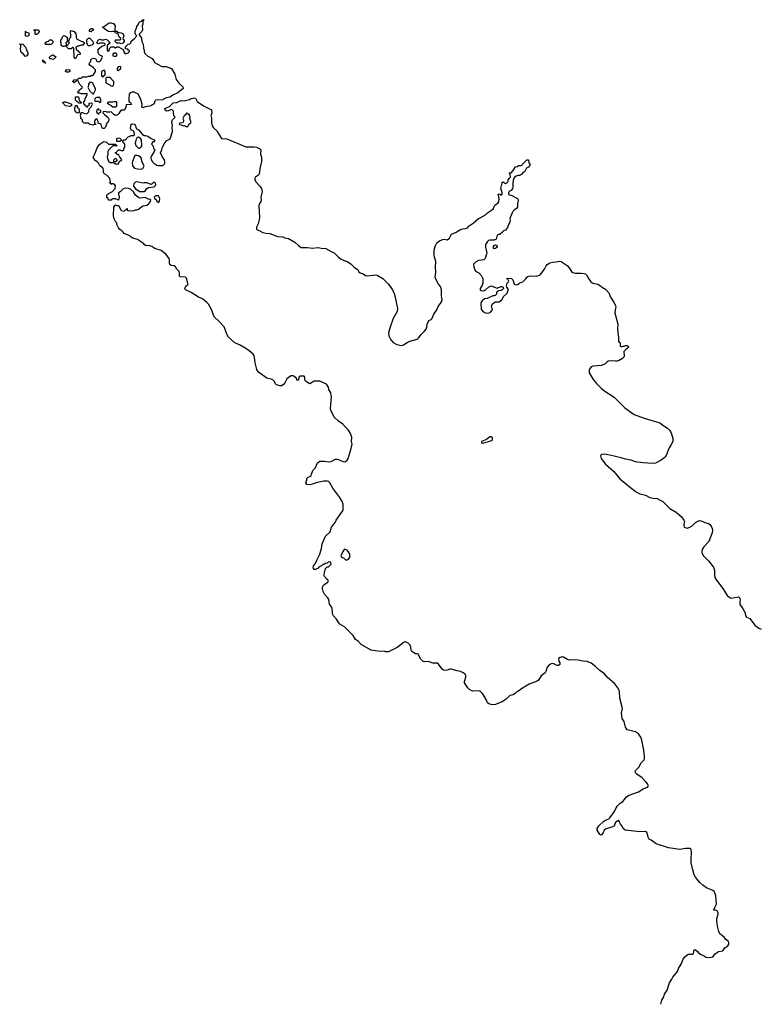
# Model space of a CAD drawing. Header units: inches. Extents: x 2294237 to 2473966, y 835830 to 1006981.
# Tile 66 of 77: x 2393248 to 2403602, y 919190 to 932974. Entities that reach past the tile are written whole.
import ezdxf

# ---------------------------------------------------------------- set-up
doc = ezdxf.new("R2010")
doc.units = ezdxf.units.IN
doc.header["$MEASUREMENT"] = 0
for name, color, linetype in [('C3992', 7, 'Continuous'), ('C3993', 7, 'Continuous'), ('C4901', 7, 'Continuous'), ('C4902', 7, 'Continuous'), ('C4903', 7, 'Continuous')]:
    doc.layers.add(name, color=color, linetype=linetype)

msp = doc.modelspace()

# ---------------------------------------------------------------- linework, layer by layer
at = {"layer": 'C3992', "color": 6, "elevation": 100}
for points in [[(2400000, 923424), (2399990, 923418), (2399910, 923389), (2399870, 923384), (2399850, 923387), (2399817, 923397), (2399799, 923410), (2399781, 923450), (2399730, 923535), (2399698, 923570), (2399670, 923578), (2399590, 923575), (2399550, 923595), (2399522, 923622), (2399475, 923690), (2399475, 923710), (2399495, 923770), (2399495, 923790), (2399482, 923810), (2399455, 923830), (2399418, 923850), (2399370, 923858), (2399290, 923883), (2399270, 923883), (2399230, 923866), (2399190, 923863), (2399162, 923882), (2399112, 923952), (2399090, 923964), (2399030, 923965), (2398970, 923989), (2398910, 923986), (2398890, 923994), (2398863, 924023), (2398826, 924090), (2398810, 924098), (2398790, 924098), (2398750, 924119), (2398739, 924130), (2398730, 924148), (2398725, 924190), (2398716, 924216), (2398687, 924247), (2398650, 924264), (2398630, 924262), (2398530, 924183), (2398450, 924141), (2398410, 924126), (2398370, 924126), (2398350, 924132), (2398290, 924130), (2398170, 924149), (2398027, 924227), (2397990, 924270), (2397950, 924298), (2397914, 924354), (2397793, 924473), (2397730, 924514), (2397714, 924530), (2397681, 924581), (2397639, 924630), (2397630, 924648), (2397625, 924670), (2397624, 924730), (2397613, 924753), (2397584, 924790), (2397576, 924856), (2397561, 924881), (2397513, 924930), (2397494, 924970), (2397485, 925005), (2397489, 925030), (2397502, 925058), (2397523, 925077), (2397560, 925100), (2397568, 925110), (2397566, 925130), (2397550, 925138), (2397517, 925177), (2397509, 925190), (2397509, 925210), (2397526, 925270), (2397527, 925293), (2397550, 925314), (2397570, 925314), (2397606, 925350), (2397602, 925382), (2397570, 925386), (2397550, 925366), (2397518, 925362), (2397513, 925347), (2397490, 925346), (2397473, 925327), (2397434, 925310), (2397425, 925295), (2397390, 925279), (2397370, 925275), (2397359, 925290), (2397357, 925310), (2397363, 925330), (2397383, 925357), (2397406, 925410), (2397450, 925490), (2397475, 925570), (2397483, 925637), (2397530, 925745), (2397596, 925804), (2397615, 925870), (2397666, 925934), (2397679, 925970), (2397775, 926110), (2397778, 926150), (2397775, 926190), (2397760, 926230), (2397730, 926284), (2397630, 926415), (2397591, 926491), (2397570, 926507), (2397550, 926513), (2397507, 926513), (2397410, 926496), (2397341, 926470), (2397310, 926464), (2397269, 926469), (2397254, 926490), (2397268, 926532), (2397269, 926551), (2397288, 926570), (2397310, 926578), (2397326, 926594), (2397335, 926610), (2397350, 926662), (2397384, 926696), (2397415, 926770), (2397450, 926795), (2397514, 926794), (2397570, 926783), (2397610, 926787), (2397670, 926821), (2397690, 926821), (2397710, 926815), (2397770, 926787), (2397790, 926784), (2397810, 926787), (2397830, 926806), (2397844, 926830), (2397890, 926970), (2397900, 927030), (2397895, 927070), (2397899, 927130), (2397879, 927179), (2397849, 927229), (2397807, 927270), (2397773, 927313), (2397712, 927352), (2397652, 927412), (2397603, 927510), (2397599, 927530), (2397614, 927694), (2397604, 927750), (2397577, 927797), (2397569, 927830), (2397544, 927870), (2397450, 927915), (2397370, 927914), (2397310, 927878), (2397300, 927880), (2397263, 927903), (2397238, 927930), (2397238, 927970), (2397230, 927986), (2397170, 927986), (2397154, 927970), (2397152, 927928), (2397130, 927926), (2397126, 927930), (2397122, 927962), (2397110, 927966), (2397099, 927979), (2397070, 927989), (2397050, 927989), (2397024, 927976), (2396990, 927948), (2396962, 927890), (2396937, 927863), (2396914, 927850), (2396890, 927849), (2396843, 927863), (2396830, 927878), (2396817, 927910), (2396790, 927933), (2396770, 927943), (2396710, 927958), (2396590, 928039), (2396570, 928075), (2396545, 928170), (2396535, 928250), (2396529, 928270), (2396515, 928290), (2396460, 928340), (2396413, 928373), (2396323, 928423), (2396261, 928450), (2396173, 928530), (2396150, 928570), (2396110, 928676), (2396041, 928750), (2395970, 928813), (2395935, 928915), (2395891, 928991), (2395870, 929016), (2395807, 929067), (2395750, 929089), (2395650, 929155), (2395568, 929190), (2395558, 929210), (2395576, 929244), (2395606, 929270), (2395598, 929290), (2395598, 929310), (2395589, 929329), (2395588, 929350), (2395570, 929368), (2395495, 929375), (2395484, 929384), (2395486, 929430), (2395481, 929450), (2395450, 929482), (2395430, 929515), (2395410, 929529), (2395370, 929534), (2395350, 929548), (2395345, 929570), (2395347, 929610), (2395341, 929630), (2395292, 929692), (2395230, 929741), (2395138, 929770), (2395098, 929798), (2395070, 929809), (2395010, 929815), (2394990, 929829), (2394982, 929842), (2394897, 929897), (2394830, 929917), (2394809, 929930), (2394789, 929949), (2394710, 929982), (2394696, 930000)], [(2396644, 930000), (2396654, 929994), (2396695, 929985), (2396750, 929983), (2396858, 929938), (2396930, 929934), (2396962, 929922), (2397011, 929910), (2397100, 929860), (2397151, 929811), (2397190, 929785), (2397270, 929785), (2397350, 929776), (2397410, 929785), (2397450, 929782), (2397470, 929774), (2397532, 929772), (2397607, 929727), (2397651, 929710), (2397711, 929651), (2397750, 929621), (2397790, 929601), (2397830, 929591), (2397857, 929577), (2397890, 929551), (2397930, 929511), (2397978, 929478), (2397987, 929467), (2397991, 929450), (2398012, 929430), (2398054, 929414), (2398090, 929391), (2398110, 929387), (2398230, 929403), (2398250, 929396), (2398330, 929353), (2398413, 929270), (2398468, 929190), (2398490, 929141), (2398506, 929090), (2398539, 928930), (2398534, 928890), (2398475, 928790), (2398434, 928670), (2398410, 928590), (2398415, 928550), (2398444, 928490), (2398476, 928456), (2398529, 928429), (2398590, 928414), (2398619, 928421), (2398670, 928454), (2398708, 928472), (2398810, 928502), (2398837, 928523), (2398870, 928567), (2398912, 928608), (2398937, 928643), (2398949, 928670), (2398953, 928710), (2398975, 928765), (2399010, 928778), (2399016, 928784), (2399046, 928850), (2399087, 928910), (2399109, 928970), (2399139, 929001), (2399154, 929026), (2399160, 929050), (2399154, 929110), (2399155, 929190), (2399137, 929237), (2399109, 929270), (2399078, 929330), (2399065, 929370), (2399073, 929433), (2399069, 929510), (2399074, 929590), (2399050, 929666), (2399049, 929750), (2399070, 929814), (2399088, 929850), (2399109, 929870), (2399135, 929885), (2399170, 929898), (2399190, 929901), (2399230, 929891), (2399263, 929917), (2399294, 929970), (2399350, 929994), (2399359, 930000)], [(2400000, 929997), (2399971, 929969), (2399950, 929968), (2399930, 929958), (2399918, 929902), (2399890, 929888), (2399830, 929889), (2399810, 929884), (2399796, 929870), (2399771, 929829), (2399771, 929790), (2399786, 929710), (2399785, 929690), (2399765, 929630), (2399746, 929614), (2399670, 929602), (2399630, 929578), (2399602, 929550), (2399605, 929510), (2399630, 929454), (2399674, 929430), (2399714, 929390), (2399732, 929352), (2399731, 929289), (2399722, 929258), (2399692, 929210), (2399694, 929190), (2399704, 929184), (2399730, 929178), (2399755, 929185), (2399770, 929192), (2399809, 929231), (2399850, 929246), (2399930, 929214), (2399983, 929237), (2399997, 929237), (2400000, 929236)], [(2400000, 929191), (2399990, 929182), (2399950, 929178), (2399934, 929170), (2399925, 929155), (2399922, 929130), (2399905, 929115), (2399891, 929109), (2399870, 929108), (2399794, 929070), (2399755, 929065), (2399720, 929040), (2399705, 929010), (2399710, 928922), (2399730, 928891), (2399770, 928871), (2399790, 928867), (2399818, 928870), (2399839, 928881), (2399868, 928910), (2399855, 928970), (2399870, 929002), (2399910, 929022), (2399955, 929025), (2399993, 929047), (2400000, 929058)]]:
    msp.add_lwpolyline(points, dxfattribs=at)
for points in [[(2399890, 929768), (2399878, 929790), (2399890, 929812), (2399910, 929822), (2399934, 929810), (2399932, 929790), (2399910, 929769)], [(2399850, 927134), (2399830, 927134), (2399783, 927097), (2399714, 927070), (2399714, 927050), (2399730, 927046), (2399858, 927082), (2399868, 927092), (2399869, 927110), (2399863, 927123)], [(2397810, 925558), (2397790, 925555), (2397772, 925530), (2397742, 925470), (2397754, 925450), (2397780, 925440), (2397810, 925412), (2397830, 925412), (2397850, 925422), (2397868, 925450), (2397868, 925490), (2397848, 925530), (2397830, 925548)]]:
    msp.add_lwpolyline(points, close=True, dxfattribs=at)
at = {"layer": 'C3993', "color": 6, "elevation": 100}
for points in [[(2394970, 931738), (2394958, 931750), (2394962, 931790), (2394938, 931870), (2394908, 931930), (2394850, 931959), (2394822, 931958), (2394794, 931950), (2394782, 931930), (2394782, 931910), (2394774, 931890), (2394774, 931830), (2394797, 931817), (2394812, 931788), (2394738, 931782), (2394732, 931750), (2394713, 931707), (2394670, 931706), (2394650, 931686), (2394637, 931663), (2394617, 931643), (2394604, 931636), (2394590, 931635), (2394565, 931645), (2394530, 931686), (2394510, 931678), (2394470, 931678), (2394450, 931688), (2394418, 931682), (2394414, 931670), (2394440, 931640), (2394482, 931610), (2394502, 931570), (2394484, 931536), (2394470, 931526), (2394451, 931470), (2394438, 931462), (2394430, 931449), (2394409, 931449), (2394398, 931470), (2394390, 931506), (2394376, 931516), (2394347, 931527), (2394346, 931550), (2394330, 931586), (2394306, 931574), (2394294, 931550), (2394298, 931518), (2394313, 931513), (2394313, 931507), (2394290, 931506), (2394270, 931498), (2394230, 931508), (2394207, 931527), (2394150, 931526), (2394126, 931550), (2394126, 931570), (2394106, 931590), (2394106, 931610), (2394098, 931630), (2394106, 931650), (2394107, 931673), (2394127, 931673), (2394144, 931664), (2394190, 931654), (2394216, 931684), (2394220, 931720), (2394227, 931733), (2394250, 931754), (2394266, 931790), (2394262, 931802), (2394250, 931806), (2394218, 931802), (2394214, 931770), (2394198, 931762), (2394190, 931746), (2394182, 931762), (2394167, 931767), (2394162, 931782), (2394146, 931790), (2394146, 931830), (2394162, 931838), (2394166, 931870), (2394198, 931930), (2394190, 931938), (2394110, 931938), (2394090, 931946), (2394067, 931947), (2394067, 931973), (2394082, 931978), (2394086, 931990), (2394107, 932013), (2394122, 932018), (2394126, 932030), (2394090, 932066), (2394062, 932122), (2394050, 932126), (2394038, 932122), (2394034, 932110), (2394018, 932102), (2394010, 932086), (2394002, 932102), (2393988, 932110), (2394002, 932118), (2394010, 932132), (2394062, 932138), (2394070, 932154), (2394110, 932154), (2394128, 932172), (2394190, 932172), (2394210, 932182), (2394236, 932184), (2394250, 932192), (2394270, 932192), (2394288, 932210), (2394308, 932250), (2394308, 932270), (2394280, 932300), (2394230, 932338), (2394222, 932350), (2394226, 932370), (2394246, 932390), (2394246, 932410), (2394256, 932424), (2394283, 932437), (2394311, 932431), (2394330, 932394), (2394345, 932385), (2394366, 932390), (2394380, 932400), (2394406, 932450), (2394402, 932462), (2394370, 932478), (2394358, 932490), (2394348, 932510), (2394348, 932552), (2394363, 932577), (2394398, 932602), (2394442, 932618), (2394446, 932630), (2394430, 932646), (2394370, 932646), (2394350, 932638), (2394330, 932646), (2394326, 932650), (2394350, 932692), (2394370, 932702), (2394393, 932693), (2394410, 932692), (2394427, 932693), (2394450, 932702), (2394474, 932690), (2394494, 932670), (2394498, 932658), (2394514, 932650), (2394498, 932642), (2394493, 932627), (2394478, 932622), (2394474, 932610), (2394474, 932550), (2394478, 932538), (2394490, 932534), (2394502, 932538), (2394506, 932570), (2394530, 932594), (2394567, 932593), (2394590, 932582), (2394610, 932594), (2394630, 932594), (2394698, 932558), (2394710, 932514), (2394722, 932502), (2394740, 932500), (2394766, 932510), (2394786, 932530), (2394782, 932542), (2394768, 932548), (2394762, 932562), (2394727, 932567), (2394728, 932592), (2394766, 932630), (2394790, 932634), (2394806, 932650), (2394807, 932673), (2394850, 932705), (2394888, 932750), (2394869, 932769), (2394864, 932790), (2394865, 932815), (2394886, 932870), (2394886, 932890), (2394902, 932898), (2394918, 932930), (2394930, 932942), (2394962, 932958), (2394966, 932970), (2394990, 932974), (2394992, 932970), (2394978, 932962), (2394973, 932947), (2394971, 932910), (2394962, 932890), (2394965, 932830), (2394958, 932810), (2394922, 932770), (2394922, 932762), (2394954, 932714), (2394959, 932670), (2394975, 932630), (2394982, 932570), (2394991, 932550), (2394991, 932530), (2395002, 932502), (2395044, 932464), (2395101, 932430), (2395131, 932390), (2395135, 932375), (2395185, 932345), (2395240, 932320), (2395298, 932318), (2395371, 932290), (2395421, 932210), (2395439, 932139), (2395480, 932080), (2395530, 932032), (2395536, 932010), (2395462, 931950), (2395399, 931921), (2395350, 931890), (2395300, 931880), (2395260, 931860), (2395250, 931850), (2395152, 931848), (2395134, 931830), (2395136, 931810), (2395121, 931790), (2395100, 931780), (2395091, 931770), (2395070, 931762), (2395005, 931755)], [(2394590, 932814), (2394610, 932814), (2394618, 932798), (2394670, 932792), (2394690, 932782), (2394698, 932770), (2394705, 932750), (2394694, 932710), (2394698, 932698), (2394712, 932690), (2394712, 932670), (2394690, 932646), (2394670, 932638), (2394650, 932646), (2394610, 932646), (2394586, 932670), (2394590, 932694), (2394650, 932694), (2394662, 932698), (2394666, 932710), (2394647, 932727), (2394622, 932782), (2394590, 932786), (2394582, 932802), (2394567, 932807), (2394550, 932808), (2394530, 932802), (2394490, 932809), (2394426, 932850), (2394422, 932862), (2394410, 932866), (2394407, 932873), (2394430, 932874), (2394436, 932884), (2394470, 932905), (2394490, 932925), (2394510, 932931), (2394530, 932931), (2394561, 932921), (2394585, 932890), (2394582, 932822)], [(2393350, 932738), (2393327, 932747), (2393327, 932813), (2393334, 932810), (2393338, 932798), (2393374, 932790), (2393374, 932750), (2393370, 932746)], [(2393470, 932766), (2393466, 932770), (2393466, 932810), (2393462, 932822), (2393447, 932827), (2393447, 932833), (2393513, 932833), (2393522, 932810), (2393510, 932786), (2393490, 932766)], [(2394030, 932426), (2394009, 932450), (2394006, 932570), (2394002, 932582), (2393990, 932586), (2393970, 932566), (2393930, 932568), (2393906, 932590), (2393902, 932602), (2393890, 932606), (2393870, 932598), (2393850, 932598), (2393827, 932613), (2393826, 932690), (2393836, 932704), (2393847, 932733), (2393868, 932752), (2393914, 932730), (2393914, 932690), (2393918, 932678), (2393930, 932674), (2393946, 932690), (2393946, 932710), (2393966, 932730), (2393966, 932770), (2393958, 932790), (2393958, 932810), (2393970, 932822), (2394011, 932811), (2394036, 932776), (2394045, 932705), (2394110, 932672), (2394134, 932670), (2394154, 932650), (2394130, 932618), (2394110, 932618), (2394091, 932609), (2394070, 932608), (2394034, 932590), (2394038, 932558), (2394050, 932554), (2394074, 932530), (2394078, 932518), (2394094, 932510), (2394094, 932490), (2394090, 932486), (2394058, 932482)], [(2394250, 932806), (2394227, 932807), (2394226, 932830), (2394250, 932852), (2394272, 932852), (2394282, 932830)], [(2393330, 932458), (2393297, 932497), (2393278, 932510), (2393262, 932530), (2393258, 932570), (2393266, 932590), (2393266, 932610), (2393262, 932622), (2393248, 932630), (2393250, 932634), (2393292, 932632), (2393331, 932590), (2393342, 932550), (2393362, 932510), (2393362, 932490), (2393350, 932466)], [(2393610, 932628), (2393606, 932650), (2393626, 932670), (2393650, 932674), (2393670, 932694), (2393692, 932692), (2393712, 932672), (2393712, 932650), (2393690, 932628)], [(2393930, 932666), (2393910, 932666), (2393894, 932650), (2393898, 932618), (2393910, 932614), (2393922, 932618), (2393927, 932633), (2393946, 932650)], [(2394230, 932606), (2394208, 932608), (2394186, 932650), (2394188, 932690), (2394210, 932714), (2394230, 932714), (2394272, 932670), (2394282, 932650), (2394271, 932629)], [(2393710, 932418), (2393687, 932427), (2393668, 932428), (2393666, 932450), (2393686, 932470), (2393710, 932482), (2393734, 932470), (2393752, 932452), (2393752, 932448), (2393730, 932426)], [(2394590, 932506), (2394570, 932506), (2394554, 932490), (2394554, 932470), (2394570, 932462), (2394590, 932462), (2394598, 932462), (2394606, 932470), (2394606, 932490)], [(2393610, 932366), (2393590, 932368), (2393586, 932386), (2393570, 932388), (2393570, 932414), (2393578, 932398), (2393594, 932390), (2393598, 932378), (2393614, 932370)], [(2393910, 932238), (2393889, 932250), (2393898, 932270), (2393910, 932278), (2393951, 932271), (2393950, 932248), (2393930, 932238)], [(2394430, 932266), (2394394, 932250), (2394394, 932190), (2394398, 932178), (2394410, 932174), (2394422, 932178), (2394427, 932193), (2394442, 932198), (2394446, 932210), (2394446, 932250)], [(2394650, 932318), (2394625, 932315), (2394612, 932290), (2394613, 932273), (2394622, 932262), (2394630, 932262), (2394643, 932277), (2394666, 932290), (2394666, 932310)], [(2394230, 932098), (2394212, 932070), (2394212, 932050), (2394202, 932030), (2394230, 931974), (2394270, 931934), (2394282, 931938), (2394296, 931964), (2394307, 931993), (2394308, 932010), (2394268, 932088), (2394256, 932096)], [(2394510, 932166), (2394470, 932166), (2394458, 932162), (2394454, 932150), (2394454, 932090), (2394510, 932062), (2394526, 932046), (2394550, 932042), (2394568, 932070), (2394566, 932110), (2394526, 932150), (2394522, 932162)], [(2393950, 931758), (2393890, 931766), (2393846, 931814), (2393870, 931822), (2393890, 931822), (2393931, 931811), (2393973, 931793), (2393974, 931770), (2393970, 931766)], [(2394070, 931806), (2394062, 931822), (2394047, 931827), (2394028, 931848), (2394027, 931893), (2394073, 931893), (2394082, 931842), (2394093, 931833), (2394098, 931818), (2394113, 931813), (2394110, 931806)], [(2394370, 931886), (2394330, 931886), (2394305, 931875), (2394294, 931850), (2394298, 931838), (2394310, 931834), (2394350, 931834), (2394370, 931814), (2394382, 931818), (2394386, 931830), (2394386, 931850)], [(2394570, 931826), (2394550, 931818), (2394490, 931818), (2394474, 931810), (2394494, 931790), (2394530, 931774), (2394550, 931754), (2394590, 931754), (2394606, 931770), (2394606, 931810), (2394602, 931822)], [(2394070, 931666), (2394046, 931670), (2394030, 931686), (2394018, 931710), (2394018, 931730), (2394030, 931774), (2394053, 931773), (2394054, 931750), (2394070, 931734), (2394082, 931710), (2394080, 931680)], [(2394350, 931726), (2394330, 931706), (2394322, 931690), (2394330, 931674), (2394350, 931654), (2394362, 931658), (2394367, 931673), (2394382, 931678), (2394386, 931690), (2394382, 931702), (2394367, 931707)], [(2395590, 931666), (2395578, 931662), (2395564, 931636), (2395550, 931626), (2395532, 931590), (2395542, 931570), (2395542, 931550), (2395532, 931528), (2395490, 931526), (2395482, 931518), (2395482, 931510), (2395490, 931505), (2395530, 931494), (2395550, 931494), (2395590, 931474), (2395610, 931494), (2395618, 931510), (2395642, 931530), (2395642, 931550), (2395628, 931590), (2395635, 931615), (2395626, 931634), (2395626, 931646), (2395608, 931648), (2395602, 931662)], [(2394607, 931267), (2394609, 931311), (2394630, 931322), (2394654, 931310), (2394673, 931293), (2394674, 931286), (2394650, 931268)], [(2394910, 931328), (2394893, 931327), (2394872, 931288), (2394866, 931246), (2394873, 931213), (2394910, 931174), (2394930, 931174), (2394950, 931194), (2394958, 931210), (2394954, 931290), (2394938, 931310)], [(2394890, 931075), (2394870, 931075), (2394857, 931063), (2394838, 931010), (2394826, 930990), (2394823, 930970), (2394828, 930928), (2394855, 930895), (2394896, 930884), (2394950, 930882), (2394970, 930892), (2394989, 930930), (2394959, 930990), (2394952, 931032), (2394945, 931045), (2394910, 931069)], [(2395130, 930706), (2395104, 930676), (2395090, 930668), (2395030, 930689), (2394991, 930689), (2394970, 930684), (2394890, 930702), (2394870, 930698), (2394846, 930674), (2394842, 930658), (2394843, 930643), (2394858, 930618), (2394867, 930607), (2394892, 930590), (2394930, 930571), (2394970, 930567), (2394989, 930571), (2395010, 930585), (2395029, 930611), (2395050, 930626), (2395130, 930634), (2395150, 930654), (2395155, 930665), (2395150, 930686)], [(2395190, 930508), (2395150, 930508), (2395132, 930490), (2395133, 930473), (2395157, 930457), (2395170, 930434), (2395190, 930414), (2395207, 930433), (2395208, 930470), (2395202, 930490)]]:
    msp.add_lwpolyline(points, close=True, dxfattribs=at)
for points in [[(2394696, 930000), (2394680, 930020), (2394650, 930038), (2394630, 930058), (2394610, 930106), (2394609, 930129), (2394588, 930150), (2394570, 930186), (2394562, 930230), (2394568, 930350), (2394583, 930377), (2394590, 930382), (2394610, 930374), (2394630, 930374), (2394662, 930310), (2394670, 930305), (2394710, 930294), (2394730, 930314), (2394742, 930318), (2394750, 930332), (2394754, 930330), (2394754, 930310), (2394765, 930305), (2394810, 930298), (2394850, 930302), (2394869, 930311), (2394890, 930311), (2394910, 930321), (2394970, 930366), (2395030, 930378), (2395050, 930392), (2395078, 930430), (2395086, 930450), (2395076, 930456), (2395050, 930462), (2395005, 930485), (2394930, 930477), (2394910, 930485), (2394870, 930519), (2394843, 930563), (2394801, 930601), (2394770, 930613), (2394730, 930615), (2394696, 930604), (2394655, 930565), (2394632, 930550), (2394631, 930530), (2394642, 930490), (2394630, 930448), (2394590, 930466), (2394550, 930466), (2394538, 930462), (2394530, 930446), (2394489, 930449), (2394486, 930470), (2394470, 930486), (2394468, 930510), (2394478, 930530), (2394490, 930542), (2394546, 930570), (2394586, 930610), (2394587, 930647), (2394582, 930662), (2394556, 930676), (2394542, 930678), (2394530, 930666), (2394522, 930682), (2394506, 930690), (2394518, 930702), (2394509, 930750), (2394472, 930792), (2394442, 930810), (2394422, 930830), (2394422, 930870), (2394415, 930890), (2394405, 930905), (2394368, 930930), (2394350, 930966), (2394326, 930990), (2394303, 931003), (2394278, 931050), (2394310, 931114), (2394329, 931170), (2394349, 931210), (2394369, 931230), (2394410, 931261), (2394430, 931267), (2394461, 931261), (2394490, 931232), (2394593, 931233), (2394598, 931218), (2394612, 931210), (2394610, 931206), (2394550, 931206), (2394490, 931146), (2394482, 931130), (2394482, 931090), (2394472, 931050), (2394490, 930994), (2394513, 930973), (2394566, 930974), (2394568, 931012), (2394590, 931034), (2394614, 931010), (2394593, 930987), (2394578, 930982), (2394574, 930970), (2394578, 930958), (2394590, 930954), (2394630, 930954), (2394647, 930993), (2394675, 931005), (2394676, 931016), (2394648, 931048), (2394630, 931086), (2394608, 931088), (2394602, 931102), (2394586, 931110), (2394602, 931118), (2394606, 931130), (2394630, 931154), (2394650, 931154), (2394670, 931142), (2394690, 931142), (2394706, 931150), (2394708, 931170), (2394718, 931190), (2394718, 931230), (2394708, 931250), (2394686, 931274), (2394708, 931292), (2394730, 931294), (2394767, 931333), (2394780, 931340), (2394810, 931352), (2394847, 931353), (2394856, 931364), (2394850, 931406), (2394836, 931416), (2394807, 931427), (2394798, 931450), (2394807, 931513), (2394823, 931517), (2394852, 931512), (2394858, 931510), (2394871, 931490), (2394872, 931470), (2394885, 931445), (2394912, 931430), (2394966, 931366), (2394990, 931351), (2395010, 931351), (2395042, 931342), (2395090, 931311), (2395134, 931290), (2395134, 931270), (2395130, 931266), (2395110, 931266), (2395094, 931230), (2395112, 931212), (2395127, 931167), (2395138, 931150), (2395132, 931130), (2395091, 931069), (2395085, 931050), (2395085, 931030), (2395091, 931010), (2395101, 930990), (2395124, 930964), (2395170, 930936), (2395190, 930931), (2395250, 930932), (2395278, 930962), (2395282, 930990), (2395275, 931010), (2395249, 931049), (2395218, 931110), (2395238, 931150), (2395248, 931190), (2395278, 931250), (2395310, 931282), (2395353, 931307), (2395360, 931320), (2395389, 931410), (2395389, 931430), (2395382, 931450), (2395382, 931470), (2395389, 931490), (2395378, 931550), (2395386, 931570), (2395410, 931594), (2395422, 931598), (2395426, 931610), (2395408, 931628), (2395402, 931690), (2395390, 931708), (2395370, 931718), (2395330, 931698), (2395310, 931695), (2395286, 931706), (2395282, 931730), (2395343, 931757), (2395398, 931810), (2395450, 931813), (2395475, 931830), (2395510, 931843), (2395550, 931838), (2395623, 931857), (2395651, 931871), (2395690, 931878), (2395710, 931874), (2395732, 931830), (2395764, 931804), (2395830, 931762), (2395931, 931710), (2395936, 931670), (2395925, 931630), (2395931, 931610), (2395932, 931532), (2395942, 931490), (2395960, 931460), (2396010, 931418), (2396025, 931385), (2396051, 931350), (2396072, 931312), (2396150, 931305), (2396416, 931196), (2396450, 931192), (2396530, 931195), (2396562, 931190), (2396605, 931170), (2396626, 931150), (2396621, 931090), (2396631, 931050), (2396631, 930990), (2396608, 930890), (2396603, 930837), (2396590, 930798), (2396551, 930769), (2396541, 930750), (2396539, 930730), (2396559, 930699), (2396605, 930650), (2396631, 930610), (2396641, 930570), (2396623, 930490), (2396627, 930450), (2396623, 930430), (2396601, 930390), (2396598, 930370), (2396603, 930210), (2396599, 930170), (2396586, 930114), (2396561, 930070), (2396561, 930041), (2396571, 930031), (2396610, 930017), (2396644, 930000)], [(2400000, 930556), (2399982, 930610), (2399995, 930650), (2400000, 930684)], [(2399359, 930000), (2399410, 930033), (2399450, 930047), (2399490, 930051), (2399518, 930062), (2399541, 930090), (2399596, 930124), (2399670, 930191), (2399685, 930195), (2399770, 930241), (2399797, 930270), (2399854, 930306), (2399882, 930330), (2399894, 930370), (2399901, 930379), (2399948, 930410), (2399955, 930425), (2399959, 930470), (2399948, 930530), (2399972, 930532), (2399990, 930514), (2399998, 930522), (2400000, 930536)]]:
    msp.add_lwpolyline(points, dxfattribs=at)
at = {"layer": 'C4901', "color": 6, "elevation": 100}
msp.add_lwpolyline([(2402222, 919190), (2402235, 919250), (2402263, 919297), (2402273, 919330), (2402312, 919388), (2402344, 919490), (2402377, 919543), (2402390, 919571), (2402457, 919650), (2402470, 919690), (2402509, 919750), (2402536, 919824), (2402554, 919850), (2402607, 919893), (2402670, 919892), (2402679, 919901), (2402690, 919952), (2402710, 919951), (2402730, 919936), (2402751, 919911), (2402787, 919887), (2402832, 919870), (2402851, 919851), (2402870, 919846), (2402932, 919848), (2402950, 919856), (2402990, 919903), (2403029, 919930), (2403090, 919941), (2403121, 919979), (2403147, 920000)], dxfattribs=at)
at = {"layer": 'C4902', "color": 6, "elevation": 100}
for points in [[(2400003, 930000), (2400000, 929997)], [(2400000, 929058), (2400023, 929097), (2400074, 929146), (2400087, 929187), (2400087, 929207), (2400068, 929228), (2400062, 929250), (2400074, 929286), (2400090, 929302), (2400095, 929315), (2400082, 929342), (2400066, 929346), (2400070, 929354), (2400134, 929350), (2400152, 929330), (2400172, 929272), (2400190, 929262), (2400215, 929265), (2400240, 929280), (2400250, 929292), (2400267, 929293), (2400290, 929302), (2400335, 929345), (2400349, 929371), (2400361, 929379), (2400394, 929386), (2400477, 929383), (2400523, 929397), (2400536, 929404), (2400597, 929483), (2400617, 929530), (2400630, 929545), (2400670, 929571), (2400710, 929579), (2400758, 929582), (2400806, 929594), (2400830, 929587), (2400910, 929535), (2400940, 929500), (2400971, 929450), (2400990, 929436), (2401030, 929425), (2401110, 929427), (2401150, 929423), (2401170, 929415), (2401182, 929402), (2401209, 929349), (2401244, 929304), (2401270, 929287), (2401342, 929270), (2401378, 929250), (2401394, 929234), (2401450, 929203), (2401494, 929150), (2401518, 929090), (2401570, 929010), (2401590, 928970), (2401593, 928950), (2401590, 928930), (2401582, 928910), (2401580, 928870), (2401623, 928710), (2401618, 928650), (2401619, 928590), (2401631, 928529), (2401632, 928472), (2401638, 928458), (2401654, 928450), (2401654, 928410), (2401670, 928394), (2401690, 928402), (2401710, 928402), (2401729, 928411), (2401750, 928411), (2401774, 928390), (2401754, 928370), (2401727, 928353), (2401705, 928330), (2401710, 928266), (2401705, 928250), (2401685, 928230), (2401630, 928200), (2401610, 928195), (2401590, 928192), (2401530, 928198), (2401488, 928192), (2401464, 928176), (2401438, 928150), (2401390, 928132), (2401277, 928123), (2401250, 928115), (2401230, 928093), (2401219, 928070), (2401219, 928030), (2401277, 927937), (2401322, 927882), (2401390, 927815), (2401425, 927785), (2401570, 927690), (2401720, 927540), (2401850, 927446), (2401990, 927395), (2402210, 927332), (2402267, 927287), (2402316, 927256), (2402344, 927230), (2402370, 927190), (2402390, 927111), (2402391, 927070), (2402370, 927026), (2402339, 926981), (2402315, 926925), (2402308, 926890), (2402282, 926850), (2402230, 926806), (2402150, 926766), (2402110, 926761), (2401972, 926769), (2401870, 926786), (2401806, 926806), (2401730, 926820), (2401670, 926840), (2401510, 926878), (2401430, 926890), (2401391, 926889), (2401381, 926879), (2401379, 926870), (2401388, 926830), (2401447, 926750), (2401566, 926650), (2401648, 926548), (2401868, 926368), (2401930, 926337), (2402010, 926316), (2402070, 926286), (2402110, 926276), (2402170, 926270), (2402213, 926250), (2402250, 926229), (2402350, 926133), (2402438, 926078), (2402514, 926014), (2402546, 925970), (2402553, 925950), (2402543, 925910), (2402544, 925890), (2402552, 925872), (2402564, 925864), (2402590, 925858), (2402630, 925870), (2402661, 925890), (2402710, 925936), (2402750, 925958), (2402770, 925961), (2402809, 925951), (2402837, 925937), (2402890, 925919), (2402910, 925906), (2402930, 925883), (2402942, 925850), (2402946, 925826), (2402943, 925790), (2402895, 925670), (2402827, 925593), (2402804, 925556), (2402797, 925530), (2402799, 925510), (2402821, 925470), (2402890, 925397), (2402962, 925310), (2402973, 925270), (2402973, 925190), (2402987, 925147), (2403093, 925010), (2403154, 924914), (2403170, 924897), (2403190, 924884), (2403210, 924878), (2403310, 924893), (2403330, 924878), (2403336, 924850), (2403331, 924830), (2403328, 924788), (2403364, 924744), (2403405, 924670), (2403409, 924629), (2403421, 924610), (2403470, 924591), (2403537, 924497), (2403597, 924457), (2403630, 924443)], [(2400000, 929236), (2400014, 929230), (2400022, 929210), (2400000, 929191)], [(2403147, 920000), (2403159, 920010), (2403173, 920030), (2403177, 920050), (2403169, 920069), (2403130, 920104), (2403110, 920129), (2403050, 920177), (2403033, 920210), (2403015, 920285), (2403014, 920330), (2403009, 920350), (2403009, 920390), (2403024, 920450), (2403024, 920470), (2403010, 920501), (2402990, 920509), (2402966, 920510), (2402968, 920530), (2402990, 920562), (2403001, 920590), (2402992, 920710), (2402980, 920750), (2402969, 920770), (2402950, 920783), (2402861, 920821), (2402810, 920857), (2402770, 920895), (2402727, 920947), (2402708, 920970), (2402690, 921005), (2402669, 921071), (2402650, 921170), (2402647, 921210), (2402651, 921331), (2402650, 921350), (2402642, 921362), (2402630, 921370), (2402570, 921372), (2402490, 921359), (2402330, 921381), (2402158, 921438), (2402090, 921486), (2402061, 921501), (2402046, 921530), (2402033, 921590), (2402010, 921609), (2401930, 921606), (2401726, 921630), (2401698, 921650), (2401683, 921683), (2401658, 921710), (2401638, 921750), (2401638, 921758), (2401630, 921766), (2401624, 921756), (2401610, 921754), (2401585, 921730), (2401582, 921718), (2401574, 921710), (2401574, 921690), (2401546, 921674), (2401450, 921644), (2401431, 921630), (2401417, 921590), (2401390, 921559), (2401370, 921569), (2401333, 921630), (2401333, 921650), (2401355, 921690), (2401425, 921755), (2401450, 921770), (2401493, 921787), (2401510, 921801), (2401576, 921890), (2401598, 921942), (2401614, 921966), (2401653, 922007), (2401689, 922030), (2401710, 922051), (2401744, 922096), (2401782, 922118), (2401910, 922166), (2401974, 922206), (2402038, 922230), (2402049, 922250), (2402038, 922278), (2402020, 922300), (2401960, 922360), (2401885, 922410), (2401869, 922430), (2401864, 922450), (2401873, 922470), (2401914, 922510), (2401949, 922570), (2401989, 922611), (2401996, 922630), (2401996, 922664), (2401985, 922750), (2401958, 922890), (2401943, 922930), (2401910, 922975), (2401870, 923004), (2401754, 923034), (2401729, 923070), (2401709, 923150), (2401684, 923190), (2401672, 923270), (2401685, 923330), (2401684, 923350), (2401650, 923475), (2401643, 923570), (2401638, 923590), (2401621, 923621), (2401578, 923678), (2401471, 923770), (2401436, 923816), (2401370, 923862), (2401315, 923915), (2401250, 923967), (2401190, 923990), (2401130, 923992), (2401067, 924007), (2401010, 924013), (2400946, 924006), (2400916, 924016), (2400862, 924050), (2400850, 924054), (2400830, 924052), (2400814, 924046), (2400791, 924030), (2400795, 923995), (2400811, 923970), (2400810, 923949), (2400790, 923935), (2400770, 923935), (2400750, 923942), (2400734, 923954), (2400710, 923959), (2400690, 923957), (2400659, 923941), (2400631, 923910), (2400614, 923850), (2400604, 923830), (2400550, 923787), (2400512, 923728), (2400490, 923712), (2400378, 923670), (2400334, 923646), (2400271, 923609), (2400230, 923575), (2400211, 923569), (2400190, 923548), (2400155, 923525), (2400108, 923512), (2400060, 923460), (2400000, 923424)]]:
    msp.add_lwpolyline(points, dxfattribs=at)
at = {"layer": 'C4903', "color": 6, "elevation": 100}
for points in [[(2400000, 930684), (2400002, 930698), (2400010, 930702), (2400020, 930700), (2400050, 930682), (2400066, 930690), (2400086, 930710), (2400087, 930733), (2400103, 930757), (2400118, 930770), (2400118, 930790), (2400108, 930808), (2400106, 930830), (2400130, 930832), (2400158, 930862), (2400190, 930912), (2400222, 930918), (2400228, 930932), (2400267, 930933), (2400282, 930938), (2400286, 930950), (2400348, 931010), (2400371, 931011), (2400374, 930970), (2400392, 930950), (2400385, 930930), (2400370, 930909), (2400345, 930895), (2400318, 930850), (2400291, 930829), (2400278, 930810), (2400250, 930795), (2400225, 930795), (2400183, 930777), (2400166, 930754), (2400156, 930724), (2400151, 930690), (2400151, 930630), (2400146, 930610), (2400130, 930582), (2400102, 930570), (2400092, 930550), (2400093, 930533), (2400104, 930524), (2400130, 930518), (2400216, 930470), (2400225, 930450), (2400225, 930430), (2400218, 930410), (2400216, 930350), (2400202, 930330), (2400170, 930309), (2400151, 930290), (2400141, 930270), (2400111, 930190), (2400116, 930170), (2400106, 930130), (2400091, 930109), (2400075, 930065), (2400051, 930029), (2400022, 930018), (2400003, 930000)], [(2400000, 930536), (2400002, 930550), (2400000, 930556)]]:
    msp.add_lwpolyline(points, dxfattribs=at)

doc.saveas('drawing.dxf')
